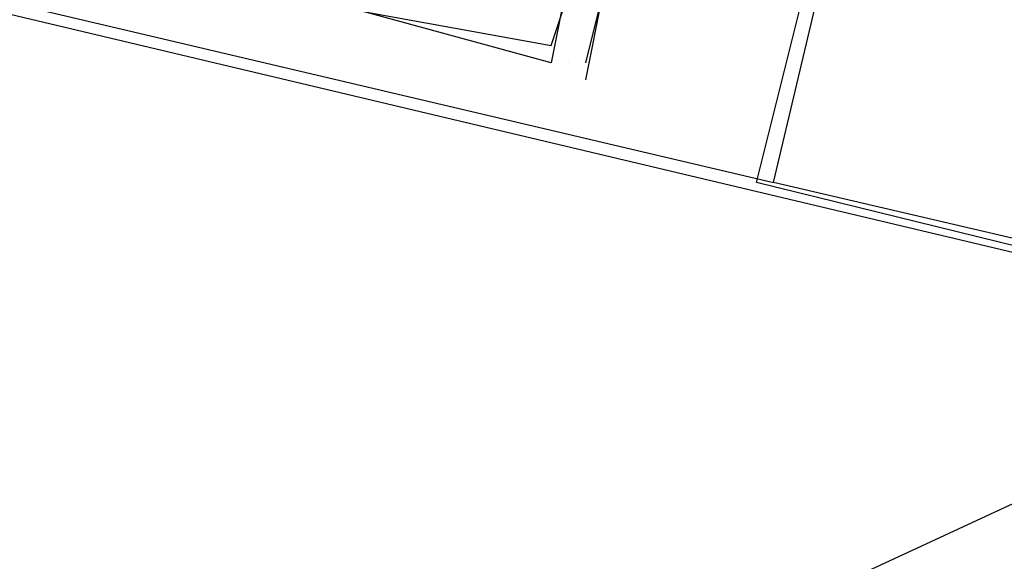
# Model space of a CAD drawing. Header units: feet. Extents: x -79 to 198, y -22 to 181.
# Tile 55 of 256: x 102.145 to 102.913, y 24.416 to 24.838. Entities that reach past the tile are written whole.
import ezdxf

# ---------------------------------------------------------------- set-up
doc = ezdxf.new("R2010")
doc.units = ezdxf.units.FT
doc.layers.add('A-LINEA', color=7, linetype='CONTINUOUS')

msp = doc.modelspace()

# ---------------------------------------------------------------- linework, layer by layer
at = {"layer": 'A-LINEA'}
for p, q in [((67.6863, 8.1531), (121.5282, 33.0731)), ((94.8133, 26.5778), (102.7333, 24.7111)), ((102.56, 24.8178), (102.56, 24.8178)), ((102.56, 24.8178), (102.56, 24.8178)), ((102.56, 24.8178), (102.56, 24.8178)), ((102.56, 24.8044), (102.56, 24.8044)), ((102.56, 24.8044), (102.56, 24.8044)), ((102.56, 24.8044), (102.56, 24.8044)), ((102.5733, 24.8044), (102.5733, 24.8044)), ((102.5867, 24.8044), (102.5867, 24.8044)), ((102.5867, 24.7911), (102.5867, 24.7911))]:
    msp.add_line(p, q, dxfattribs=at)
for points in [[(67.2267, 7.6444), (67.2667, 7.8178), (67.76, 9.9244), (68.1067, 9.9378), (69.9867, 17.8978), (72.5733, 17.2844), (72.7333, 17.9244), (80.72, 16.0444), (83.12, 15.4711), (87.16, 14.5111), (90.12, 27.0044), (94.6533, 25.9244), (94.8133, 26.5778), (97.52, 25.9378), (103.5333, 24.5111), (107.3733, 40.7511), (107.64, 40.6978), (108.9733, 40.3778), (112.68, 39.4978), (119.16, 37.9644), (119.2267, 38.2978), (125.3067, 36.8578)], [(102.92, 25.5111), (103.7333, 25.3244), (103.5333, 24.5111), (102.72, 24.7111), (102.92, 25.5111)], [(102.92, 25.4978), (103.72, 25.3111), (103.5333, 24.5244), (102.7333, 24.7111), (102.92, 25.4978)], [(102.4267, 24.9244), (102.44, 24.9111), (102.4267, 24.9111), (102.4133, 24.8444), (102.4133, 24.8444), (102.56, 24.8178), (102.56, 24.8178), (102.5733, 24.8578)], [(102.56, 24.9244), (102.56, 24.9244), (102.5867, 24.9111), (102.5867, 24.8978), (102.5733, 24.8844), (102.5733, 24.8711), (102.56, 24.8044), (102.4133, 24.8444), (102.4133, 24.8444)], [(102.4267, 24.9244), (102.44, 24.9111), (102.4267, 24.9111), (102.4133, 24.8444), (102.4133, 24.8444), (102.56, 24.8178), (102.56, 24.8178), (102.5733, 24.8578)], [(102.56, 24.9244), (102.56, 24.9244), (102.5867, 24.9111), (102.5867, 24.8978), (102.5733, 24.8844), (102.5733, 24.8711), (102.56, 24.8044), (102.4133, 24.8444), (102.4133, 24.8444)], [(102.4267, 24.9244), (102.44, 24.9111), (102.4267, 24.9111), (102.4133, 24.8444), (102.4133, 24.8444), (102.56, 24.8178), (102.56, 24.8178), (102.5733, 24.8578)], [(102.56, 24.9244), (102.56, 24.9244), (102.5867, 24.9111), (102.5867, 24.8978), (102.5733, 24.8844), (102.5733, 24.8711), (102.56, 24.8044), (102.4133, 24.8444), (102.4133, 24.8444)], [(102.6133, 24.8711), (102.6133, 24.8578), (102.6, 24.8578), (102.5867, 24.8044)], [(102.6, 24.8578), (102.5867, 24.7911), (102.5867, 24.7911), (102.5867, 24.7911)]]:
    msp.add_lwpolyline(points, dxfattribs=at)

doc.saveas('drawing.dxf')
